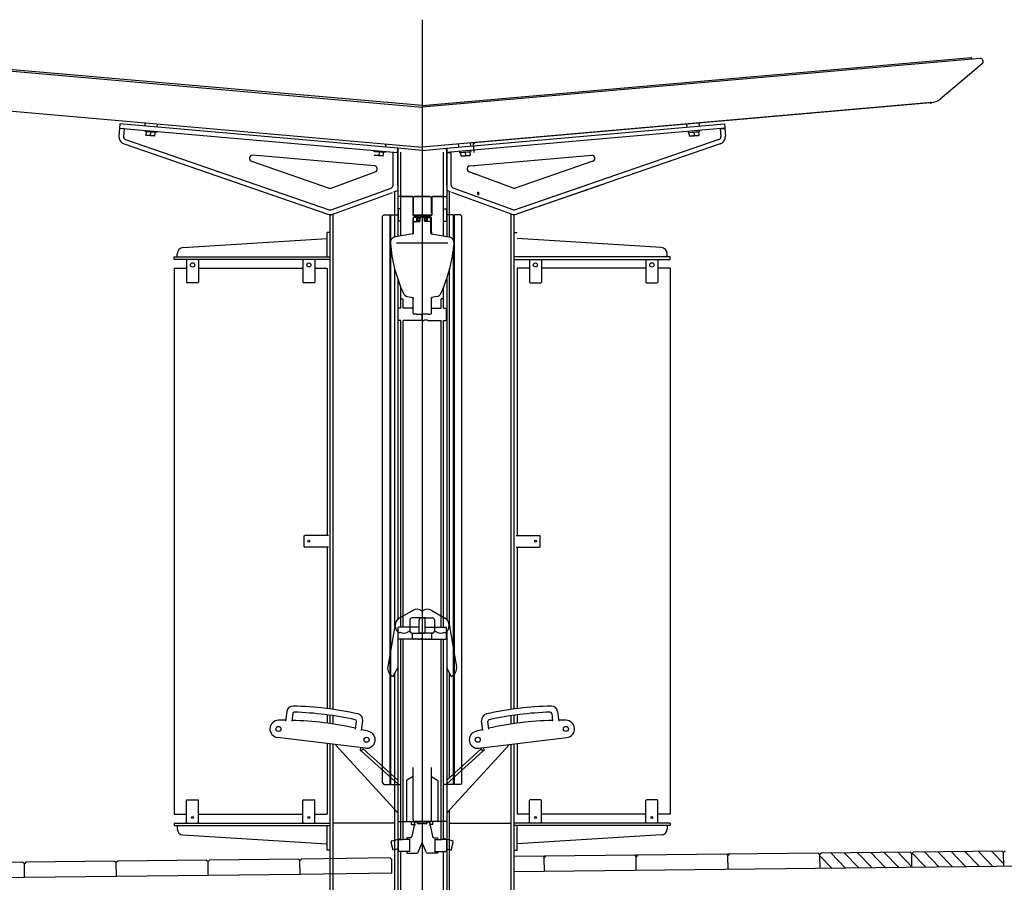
# Model space of a CAD drawing. Header units: millimetres. Extents: x 96940 to 101272, y 432237 to 434659.
# Tile 5 of 256: x 97640.14 to 97643.35, y 432601.56 to 432604.38. Entities that reach past the tile are written whole.
import ezdxf

# ---------------------------------------------------------------- set-up
doc = ezdxf.new("R2010")
doc.units = ezdxf.units.MM
doc.linetypes.add('CENTER', pattern=[35.225022, 22.015639, -4.403128, 4.403128, -4.403128])
doc.layers.add('NW_profiel', color=7, linetype='Continuous')
doc.layers.add('NW_profiel_arcering', color=254, linetype='Continuous')

msp = doc.modelspace()

# ---------------------------------------------------------------- hatches: boundary and pattern name
at = {"layer": 'NW_profiel_arcering'}
h = msp.add_hatch(dxfattribs=at)
h.set_pattern_fill('ANSI31', color=1, scale=0.01, angle=-360.86769, style=0)
h.set_pattern_definition([(134.13231, (97766.12304, 432488.890187), (0.022788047, 0.022108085), [])])
h.paths.add_polyline_path([(97643.05044, 432601.65569), (97643.05538, 432601.66074), (97643.34536, 432601.66404), (97643.35042, 432601.6591), (97643.35093, 432601.6141), (97643.05095, 432601.61069)])
h.paths.add_polyline_path([(97642.7554, 432601.65734), (97643.04538, 432601.66063), (97643.05044, 432601.65569), (97643.05095, 432601.61069), (97642.75097, 432601.60728), (97642.75046, 432601.65228)])

# ---------------------------------------------------------------- linework, layer by layer
at = {"layer": 'NW_profiel', "color": 3, "linetype": 'CENTER', "ltscale": 0.5}
msp.add_line((97641.45177, 432604.37778), (97641.45177, 432600.92474), dxfattribs=at)
at = {"layer": 'NW_profiel'}
for p, q in [((97639.63055, 432604.25165), (97641.45177, 432604.09232)), ((97641.45177, 432604.09733), (97639.65928, 432604.25416)), ((97641.45177, 432604.09733), (97643.24426, 432604.25416)), ((97643.27299, 432604.25165), (97641.45177, 432604.09232)), ((97643.24426, 432604.25416), (97643.24461, 432604.25017)), ((97643.28029, 432604.23403), (97643.14304, 432604.11886)), ((97639.78828, 432604.10736), (97641.45177, 432603.96182)), ((97643.11526, 432604.10736), (97641.45177, 432603.96182)), ((97640.46357, 432604.02262), (97640.46141, 432603.99793)), ((97640.47851, 432604.02132), (97640.47635, 432603.99662)), ((97642.42503, 432604.02132), (97642.42719, 432603.99662)), ((97642.43997, 432604.02262), (97642.44213, 432603.99793)), ((97640.48306, 432603.9863), (97641.14834, 432603.75722)), ((97642.42048, 432603.9863), (97641.7552, 432603.75722)), ((97640.47817, 432603.97211), (97641.14345, 432603.74304)), ((97641.37177, 432603.95821), (97641.37177, 432603.67033)), ((97641.45177, 432603.95121), (97641.53177, 432603.95821)), ((97641.5325, 432603.94387), (97641.53119, 432603.95881)), ((97641.53177, 432603.95821), (97641.53177, 432603.67033)), ((97641.53177, 432603.95821), (97641.53177, 432603.67033)), ((97641.57103, 432603.9623), (97641.57017, 432603.97218)), ((97641.61088, 432603.96578), (97641.61001, 432603.97566)), ((97642.42536, 432603.97211), (97641.76008, 432603.74304)), ((97641.29614, 432603.90023), (97640.89821, 432603.93504)), ((97641.35671, 432603.83769), (97641.35671, 432603.94448)), ((97641.37171, 432603.83769), (97641.37171, 432603.94317)), ((97641.38177, 432603.6721), (97641.38177, 432603.94509)), ((97641.52177, 432603.6721), (97641.52177, 432603.94509)), ((97641.52177, 432603.6721), (97641.52177, 432603.94509)), ((97641.53182, 432603.94317), (97641.54682, 432603.94448)), ((97641.53182, 432603.83769), (97641.53182, 432603.94317)), ((97641.53182, 432603.83769), (97641.53182, 432603.94317)), ((97641.54682, 432603.83769), (97641.54682, 432603.94448)), ((97641.54682, 432603.83769), (97641.54682, 432603.94448)), ((97641.57384, 432603.94749), (97641.5741, 432603.9445)), ((97641.5741, 432603.9445), (97641.61096, 432603.94772)), ((97641.57868, 432603.93235), (97641.57759, 432603.9448)), ((97641.57766, 432603.94401), (97641.60754, 432603.94662)), ((97641.57868, 432603.93235), (97641.60856, 432603.93496)), ((97641.5926, 432603.94531), (97641.5935, 432603.93499)), ((97641.6074, 432603.90023), (97642.00532, 432603.93504)), ((97641.60747, 432603.94742), (97641.60856, 432603.93496)), ((97641.6107, 432603.95071), (97641.61096, 432603.94772)), ((97640.89409, 432603.91563), (97641.14772, 432603.8283)), ((97641.6074, 432603.90023), (97641.6245, 432603.90173)), ((97642.00945, 432603.91563), (97641.75582, 432603.8283)), ((97641.15439, 432603.82835), (97641.29869, 432603.88087)), ((97641.62704, 432603.8728), (97641.60485, 432603.88087)), ((97641.74914, 432603.82835), (97641.60485, 432603.88087)), ((97641.15501, 432603.75728), (97641.35013, 432603.8283)), ((97641.74852, 432603.75728), (97641.5534, 432603.8283)), ((97641.74852, 432603.75728), (97641.5534, 432603.8283)), ((97641.98276, 432603.83558), (97641.7552, 432603.75722)), ((97642.04453, 432603.84098), (97641.76008, 432603.74304)), ((97641.15177, 432603.74014), (97641.35526, 432603.8142)), ((97641.35915, 432603.81562), (97641.37177, 432603.82021)), ((97641.36257, 432603.66902), (97641.36257, 432603.81686)), ((97641.42077, 432603.80021), (97641.37177, 432603.80021)), ((97641.38177, 432603.80021), (97641.42077, 432603.80021)), ((97641.42077, 432603.80021), (97641.42077, 432603.74021)), ((97641.42077, 432603.80021), (97641.42077, 432603.74021)), ((97641.42177, 432603.79421), (97641.42177, 432603.74621)), ((97641.42177, 432603.74621), (97641.42177, 432603.79421)), ((97641.47577, 432603.80021), (97641.42777, 432603.80021)), ((97641.42777, 432603.80021), (97641.47577, 432603.80021)), ((97641.48177, 432603.74621), (97641.48177, 432603.79421)), ((97641.48177, 432603.79421), (97641.48177, 432603.74621)), ((97641.48177, 432603.79421), (97641.48177, 432603.74621)), ((97641.48177, 432603.74621), (97641.48177, 432603.79421)), ((97641.52177, 432603.80021), (97641.48277, 432603.80021)), ((97641.48277, 432603.80021), (97641.48277, 432603.74021)), ((97641.48277, 432603.80021), (97641.53177, 432603.80021)), ((97641.48277, 432603.80021), (97641.48277, 432603.74021)), ((97641.48277, 432603.80021), (97641.53177, 432603.80021)), ((97641.48277, 432603.80021), (97641.48277, 432603.74021)), ((97641.52177, 432603.80021), (97641.48277, 432603.80021)), ((97641.48277, 432603.80021), (97641.48277, 432603.74021)), ((97641.54439, 432603.81562), (97641.53177, 432603.82021)), ((97641.54439, 432603.81562), (97641.53177, 432603.82021)), ((97641.54097, 432603.66902), (97641.54097, 432603.81686)), ((97641.54097, 432603.66902), (97641.54097, 432603.81686)), ((97641.75177, 432603.74014), (97641.54827, 432603.8142)), ((97641.75177, 432603.74014), (97641.54827, 432603.8142)), ((97641.37427, 432603.76021), (97641.37277, 432603.75871)), ((97641.38177, 432603.76021), (97641.37427, 432603.76021)), ((97641.52177, 432603.76021), (97641.52927, 432603.76021)), ((97641.52177, 432603.76021), (97641.52927, 432603.76021)), ((97641.52927, 432603.76021), (97641.53077, 432603.75871)), ((97641.52927, 432603.76021), (97641.53077, 432603.75871)), ((97641.15177, 432602.12749), (97641.15177, 432603.74014)), ((97641.16097, 432602.1262), (97641.16097, 432603.74348)), ((97641.32177, 432603.73621), (97641.32677, 432603.74121)), ((97641.32177, 432601.88621), (97641.32177, 432603.73621)), ((97641.32677, 432603.74121), (97641.34677, 432603.74121)), ((97641.34677, 432601.88121), (97641.34677, 432603.74121)), ((97641.34977, 432603.65765), (97641.34977, 432603.74121)), ((97641.34977, 432603.74121), (97641.37277, 432603.74121)), ((97641.37277, 432603.75871), (97641.37277, 432603.72171)), ((97641.42077, 432603.74021), (97641.48277, 432603.74021)), ((97641.48277, 432603.74021), (97641.42077, 432603.74021)), ((97641.42177, 432603.68421), (97641.42177, 432603.73021)), ((97641.42177, 432603.68421), (97641.42177, 432603.73021)), ((97641.42377, 432603.68202), (97641.42377, 432603.73021)), ((97641.43277, 432603.73421), (97641.42577, 432603.73421)), ((97641.42577, 432603.73421), (97641.45477, 432603.73421)), ((97641.43277, 432603.73221), (97641.42577, 432603.73221)), ((97641.43477, 432603.72171), (97641.43477, 432603.73021)), ((97641.43677, 432603.74021), (97641.43677, 432603.73421)), ((97641.43677, 432603.73421), (97641.43677, 432603.74021)), ((97641.43677, 432603.73421), (97641.44677, 432603.73421)), ((97641.43677, 432603.72171), (97641.43677, 432603.73021)), ((97641.43701, 432603.72971), (97641.43777, 432603.72226)), ((97641.43701, 432603.72971), (97641.43852, 432603.72971)), ((97641.43852, 432603.72971), (97641.43859, 432603.72897)), ((97641.44477, 432603.72121), (97641.44477, 432603.73021)), ((97641.44677, 432603.73421), (97641.44677, 432603.74021)), ((97641.47777, 432603.73421), (97641.44877, 432603.73421)), ((97641.45677, 432603.73421), (97641.45677, 432603.74021)), ((97641.46677, 432603.73421), (97641.45677, 432603.73421)), ((97641.45877, 432603.72121), (97641.45877, 432603.73021)), ((97641.46502, 432603.72971), (97641.46494, 432603.72897)), ((97641.46653, 432603.72971), (97641.46502, 432603.72971)), ((97641.46653, 432603.72971), (97641.46577, 432603.72226)), ((97641.46677, 432603.73421), (97641.46677, 432603.74021)), ((97641.46677, 432603.74021), (97641.46677, 432603.73421)), ((97641.46677, 432603.72171), (97641.46677, 432603.73021)), ((97641.46877, 432603.72171), (97641.46877, 432603.73021)), ((97641.47077, 432603.73421), (97641.47777, 432603.73421)), ((97641.47077, 432603.73421), (97641.47777, 432603.73421)), ((97641.47077, 432603.73221), (97641.47777, 432603.73221)), ((97641.47077, 432603.73221), (97641.47777, 432603.73221)), ((97641.47977, 432603.68202), (97641.47977, 432603.73021)), ((97641.47977, 432603.68202), (97641.47977, 432603.73021)), ((97641.48177, 432603.68421), (97641.48177, 432603.73021)), ((97641.48177, 432603.68421), (97641.48177, 432603.73021)), ((97641.48177, 432603.68421), (97641.48177, 432603.73021)), ((97641.48177, 432603.68421), (97641.48177, 432603.73021)), ((97641.53077, 432603.75871), (97641.53077, 432603.72171)), ((97641.53077, 432603.75871), (97641.53077, 432603.72171)), ((97641.55377, 432603.74121), (97641.53077, 432603.74121)), ((97641.55377, 432603.74121), (97641.53077, 432603.74121)), ((97641.55377, 432603.65765), (97641.55377, 432603.74121)), ((97641.55377, 432603.65765), (97641.55377, 432603.74121)), ((97641.55677, 432601.88121), (97641.55677, 432603.74121)), ((97641.57677, 432603.74121), (97641.55677, 432603.74121)), ((97641.57677, 432603.74121), (97641.55677, 432603.74121)), ((97641.58177, 432603.73621), (97641.57677, 432603.74121)), ((97641.58177, 432603.73621), (97641.57677, 432603.74121)), ((97641.58177, 432601.88621), (97641.58177, 432603.73621)), ((97641.74257, 432602.12614), (97641.74257, 432603.74348)), ((97641.75177, 432602.12739), (97641.75177, 432603.74014)), ((97641.37427, 432603.72021), (97641.37277, 432603.72171)), ((97641.38177, 432603.72021), (97641.37427, 432603.72021)), ((97641.42777, 432603.71921), (97641.44277, 432603.71921)), ((97641.43727, 432603.72171), (97641.43477, 432603.72171)), ((97641.44357, 432603.72671), (97641.44357, 432603.72492)), ((97641.45997, 432603.72671), (97641.45997, 432603.72492)), ((97641.47577, 432603.71921), (97641.46077, 432603.71921)), ((97641.46627, 432603.72171), (97641.46877, 432603.72171)), ((97641.52177, 432603.72021), (97641.52927, 432603.72021)), ((97641.52177, 432603.72021), (97641.52927, 432603.72021)), ((97641.52927, 432603.72021), (97641.53077, 432603.72171)), ((97641.52927, 432603.72021), (97641.53077, 432603.72171)), ((97641.15177, 432603.68321), (97641.14177, 432603.68321)), ((97641.14177, 432603.60321), (97641.14177, 432603.68321)), ((97641.42129, 432603.67907), (97641.3643, 432603.66902)), ((97641.42129, 432603.67907), (97641.3643, 432603.66902)), ((97641.42177, 432603.67927), (97641.42177, 432603.68375)), ((97641.42177, 432603.68375), (97641.42177, 432603.67927)), ((97641.48177, 432603.68375), (97641.48177, 432603.67927)), ((97641.48177, 432603.67927), (97641.48177, 432603.68375)), ((97641.48177, 432603.67927), (97641.48177, 432603.68375)), ((97641.48177, 432603.68375), (97641.48177, 432603.67927)), ((97641.48225, 432603.67907), (97641.53924, 432603.66902)), ((97641.48225, 432603.67907), (97641.53924, 432603.66902)), ((97641.48225, 432603.67907), (97641.53924, 432603.66902)), ((97641.48225, 432603.67907), (97641.53924, 432603.66902)), ((97641.75177, 432603.68321), (97641.76177, 432603.68321)), ((97640.67101, 432603.63394), (97641.14177, 432603.66321)), ((97641.34977, 432601.88121), (97641.34977, 432603.63397)), ((97641.36777, 432603.64932), (97641.53577, 432603.64932)), ((97641.55377, 432601.88121), (97641.55377, 432603.63397)), ((97642.23253, 432603.63394), (97641.76177, 432603.66321)), ((97640.64177, 432603.60321), (97641.15177, 432603.60321)), ((97640.64177, 432603.59521), (97640.64177, 432603.60321)), ((97640.65177, 432603.60321), (97640.65177, 432603.61395)), ((97642.26177, 432603.60321), (97641.75177, 432603.60321)), ((97642.25177, 432603.60321), (97642.25177, 432603.61395)), ((97642.26177, 432603.59521), (97642.26177, 432603.60321)), ((97641.15177, 432603.59521), (97640.64177, 432603.59521)), ((97640.68396, 432603.59421), (97640.6824, 432603.59271)), ((97640.6824, 432603.59271), (97640.6824, 432603.52071)), ((97640.68427, 432603.59421), (97640.68427, 432603.59521)), ((97640.71927, 432603.59521), (97640.71927, 432603.59421)), ((97640.71958, 432603.59421), (97640.72113, 432603.59271)), ((97640.72113, 432603.59271), (97640.72113, 432603.52071)), ((97641.06396, 432603.59421), (97641.0624, 432603.59271)), ((97641.0624, 432603.59271), (97641.0624, 432603.52071)), ((97641.06427, 432603.59421), (97641.06427, 432603.59521)), ((97641.09927, 432603.59521), (97641.09927, 432603.59421)), ((97641.09958, 432603.59421), (97641.10113, 432603.59271)), ((97641.10113, 432603.59271), (97641.10113, 432603.52071)), ((97641.75177, 432603.59521), (97642.26177, 432603.59521)), ((97641.80396, 432603.59421), (97641.8024, 432603.59271)), ((97641.8024, 432603.59271), (97641.8024, 432603.52071)), ((97641.80427, 432603.59521), (97641.80427, 432603.59421)), ((97641.83927, 432603.59421), (97641.83927, 432603.59521)), ((97641.83958, 432603.59421), (97641.84113, 432603.59271)), ((97641.84113, 432603.59271), (97641.84113, 432603.52071)), ((97642.18396, 432603.59421), (97642.1824, 432603.59271)), ((97642.1824, 432603.59271), (97642.1824, 432603.52071)), ((97642.18427, 432603.59521), (97642.18427, 432603.59421)), ((97642.21927, 432603.59421), (97642.21927, 432603.59521)), ((97642.21958, 432603.59421), (97642.22113, 432603.59271)), ((97642.22113, 432603.59271), (97642.22113, 432603.52071)), ((97640.64177, 432603.56621), (97640.6824, 432603.56621)), ((97640.64177, 432603.56621), (97640.6824, 432603.56621)), ((97640.64177, 432603.56621), (97640.64177, 432601.78421)), ((97640.72113, 432603.56621), (97641.0624, 432603.56621)), ((97641.10113, 432603.56621), (97641.14177, 432603.56621)), ((97641.14177, 432603.56621), (97641.14177, 432602.69457)), ((97641.36257, 432602.39756), (97641.36257, 432603.56544)), ((97641.54097, 432602.39756), (97641.54097, 432603.56544)), ((97641.8024, 432603.56621), (97641.76177, 432603.56621)), ((97641.76177, 432603.56621), (97641.76177, 432602.69457)), ((97642.1824, 432603.56621), (97641.84113, 432603.56621)), ((97642.26177, 432603.56621), (97642.22113, 432603.56621)), ((97642.26177, 432603.56621), (97642.22113, 432603.56621)), ((97642.26177, 432603.56621), (97642.26177, 432601.78421)), ((97640.68396, 432603.51921), (97640.6824, 432603.52071)), ((97640.71958, 432603.51921), (97640.68396, 432603.51921)), ((97640.71958, 432603.51921), (97640.72113, 432603.52071)), ((97641.06396, 432603.51921), (97641.0624, 432603.52071)), ((97641.09958, 432603.51921), (97641.06396, 432603.51921)), ((97641.09958, 432603.51921), (97641.10113, 432603.52071)), ((97641.37177, 432603.53245), (97641.37177, 432602.41991)), ((97641.38177, 432603.43621), (97641.38177, 432603.5062)), ((97641.52177, 432603.43621), (97641.52177, 432603.5062)), ((97641.53177, 432603.53245), (97641.53177, 432602.41991)), ((97641.80396, 432603.51921), (97641.8024, 432603.52071)), ((97641.80396, 432603.51921), (97641.83958, 432603.51921)), ((97641.83958, 432603.51921), (97641.84113, 432603.52071)), ((97642.18396, 432603.51921), (97642.1824, 432603.52071)), ((97642.18396, 432603.51921), (97642.21958, 432603.51921)), ((97642.21958, 432603.51921), (97642.22113, 432603.52071)), ((97641.4043, 432603.47435), (97641.42129, 432603.47135)), ((97641.4043, 432603.47435), (97641.42129, 432603.47135)), ((97641.42177, 432603.46667), (97641.42177, 432603.47115)), ((97641.42177, 432603.47115), (97641.42177, 432603.46667)), ((97641.48177, 432603.47115), (97641.48177, 432603.46667)), ((97641.48177, 432603.46667), (97641.48177, 432603.47115)), ((97641.49924, 432603.47435), (97641.48225, 432603.47135)), ((97641.49924, 432603.47435), (97641.48225, 432603.47135)), ((97641.38177, 432603.46621), (97641.38977, 432603.46621)), ((97641.38977, 432603.43621), (97641.38977, 432603.46621)), ((97641.42177, 432603.42021), (97641.42177, 432603.46621)), ((97641.42177, 432603.43621), (97641.42177, 432603.46621)), ((97641.48177, 432603.43621), (97641.48177, 432603.46621)), ((97641.48177, 432603.42021), (97641.48177, 432603.46621)), ((97641.51377, 432603.43621), (97641.51377, 432603.46621)), ((97641.52177, 432603.46621), (97641.51377, 432603.46621)), ((97641.37427, 432603.43621), (97641.37277, 432603.43471)), ((97641.37277, 432603.39771), (97641.37277, 432603.43471)), ((97641.38177, 432603.43621), (97641.37427, 432603.43621)), ((97641.42177, 432603.43621), (97641.38977, 432603.43621)), ((97641.43277, 432603.41621), (97641.42577, 432603.41621)), ((97641.43277, 432603.41621), (97641.45177, 432603.41621)), ((97641.45177, 432603.39821), (97641.45177, 432603.41621)), ((97641.47077, 432603.41621), (97641.45177, 432603.41621)), ((97641.45177, 432603.39821), (97641.45177, 432603.41621)), ((97641.47077, 432603.41621), (97641.47777, 432603.41621)), ((97641.48177, 432603.43621), (97641.51377, 432603.43621)), ((97641.52177, 432603.43621), (97641.52927, 432603.43621)), ((97641.52927, 432603.43621), (97641.53077, 432603.43471)), ((97641.53077, 432603.39771), (97641.53077, 432603.43471)), ((97641.37427, 432603.39621), (97641.37277, 432603.39771)), ((97641.38177, 432603.39621), (97641.37427, 432603.39621)), ((97641.38177, 432602.39521), (97641.38177, 432603.39621)), ((97641.38977, 432602.39521), (97641.38977, 432603.39621)), ((97641.43302, 432603.39621), (97641.38977, 432603.39621)), ((97641.44977, 432603.39621), (97641.44652, 432603.39621)), ((97641.45177, 432603.39821), (97641.44977, 432603.39621)), ((97641.45177, 432603.39821), (97641.45377, 432603.39621)), ((97641.45377, 432603.39621), (97641.45702, 432603.39621)), ((97641.47052, 432603.39621), (97641.51377, 432603.39621)), ((97641.51377, 432602.39521), (97641.51377, 432603.39621)), ((97641.52177, 432602.39521), (97641.52177, 432603.39621)), ((97641.52177, 432603.39621), (97641.52927, 432603.39621)), ((97641.52927, 432603.39621), (97641.53077, 432603.39771)), ((97641.06677, 432602.69302), (97641.06827, 432602.69457)), ((97641.06677, 432602.6574), (97641.06677, 432602.69302)), ((97641.14527, 432602.69457), (97641.06827, 432602.69457)), ((97641.75827, 432602.69457), (97641.83527, 432602.69457)), ((97641.83677, 432602.69302), (97641.83527, 432602.69457)), ((97641.83677, 432602.6574), (97641.83677, 432602.69302)), ((97641.06677, 432602.6574), (97641.06827, 432602.65584)), ((97641.14527, 432602.65584), (97641.06827, 432602.65584)), ((97641.14177, 432602.65584), (97641.14177, 432602.12862)), ((97641.75827, 432602.65584), (97641.83527, 432602.65584)), ((97641.76177, 432602.65584), (97641.76177, 432602.12862)), ((97641.83677, 432602.6574), (97641.83527, 432602.65584)), ((97641.42077, 432602.44946), (97641.37747, 432602.42446)), ((97641.48277, 432602.44946), (97641.52607, 432602.42446)), ((97641.41177, 432602.41921), (97641.41177, 432602.38121)), ((97641.45577, 432602.42521), (97641.41777, 432602.42521)), ((97641.44077, 432602.42521), (97641.44777, 432602.42521)), ((97641.44177, 432602.37821), (97641.44177, 432602.41921)), ((97641.44777, 432602.42521), (97641.48577, 432602.42521)), ((97641.46277, 432602.42521), (97641.45577, 432602.42521)), ((97641.46177, 432602.37821), (97641.46177, 432602.41921)), ((97641.49177, 432602.41921), (97641.49177, 432602.38121)), ((97641.36389, 432602.40507), (97641.33923, 432602.26523)), ((97641.37177, 432602.38051), (97641.37177, 432601.48521)), ((97641.37427, 432602.39521), (97641.37277, 432602.39371)), ((97641.37277, 432602.35671), (97641.37277, 432602.39371)), ((97641.39092, 432602.39521), (97641.37427, 432602.39521)), ((97641.37897, 432602.37856), (97641.37747, 432602.37596)), ((97641.44177, 432602.39521), (97641.38877, 432602.39521)), ((97641.40397, 432602.37856), (97641.41177, 432602.38306)), ((97641.46177, 432602.39521), (97641.51477, 432602.39521)), ((97641.49957, 432602.37856), (97641.49177, 432602.38306)), ((97641.51262, 432602.39521), (97641.52927, 432602.39521)), ((97641.52457, 432602.37856), (97641.52607, 432602.37596)), ((97641.52927, 432602.39521), (97641.53077, 432602.39371)), ((97641.53077, 432602.35671), (97641.53077, 432602.39371)), ((97641.53177, 432602.38051), (97641.53177, 432601.48521)), ((97641.53964, 432602.40507), (97641.5643, 432602.26523)), ((97641.37427, 432602.35521), (97641.37277, 432602.35671)), ((97641.39396, 432602.35521), (97641.37427, 432602.35521)), ((97641.38177, 432601.70221), (97641.38177, 432602.35521)), ((97641.44702, 432602.35521), (97641.38877, 432602.35521)), ((97641.38977, 432601.70221), (97641.38977, 432602.35521)), ((97641.41777, 432602.37521), (97641.45877, 432602.37521)), ((97641.41977, 432602.35721), (97641.41977, 432602.37521)), ((97641.41977, 432602.35721), (97641.42177, 432602.35521)), ((97641.42177, 432602.35521), (97641.42302, 432602.35521)), ((97641.43652, 432602.35521), (97641.44302, 432602.35521)), ((97641.48577, 432602.37521), (97641.44477, 432602.37521)), ((97641.45652, 432602.35521), (97641.51477, 432602.35521)), ((97641.46702, 432602.35521), (97641.46052, 432602.35521)), ((97641.48177, 432602.35521), (97641.48052, 432602.35521)), ((97641.48377, 432602.35721), (97641.48177, 432602.35521)), ((97641.48377, 432602.35721), (97641.48377, 432602.37521)), ((97641.50958, 432602.35521), (97641.52927, 432602.35521)), ((97641.51377, 432601.70221), (97641.51377, 432602.35521)), ((97641.52177, 432601.70221), (97641.52177, 432602.35521)), ((97641.52927, 432602.35521), (97641.53077, 432602.35671)), ((97641.35826, 432602.23687), (97641.37177, 432602.26194)), ((97641.54528, 432602.23687), (97641.53177, 432602.26194)), ((97641.35723, 432602.23406), (97641.35826, 432602.23687)), ((97641.36257, 432601.79829), (97641.36257, 432602.24487)), ((97641.54097, 432601.90421), (97641.54097, 432602.24487)), ((97641.5463, 432602.23406), (97641.54528, 432602.23687)), ((97641.00957, 432602.11989), (97641.00564, 432602.08786)), ((97641.02887, 432602.11293), (97641.02575, 432602.08754)), ((97641.14177, 432602.10901), (97641.14177, 432602.08141)), ((97641.14177, 432602.10901), (97641.14177, 432602.08141)), ((97641.15177, 432602.08019), (97641.15177, 432602.10755)), ((97641.16097, 432602.07906), (97641.16097, 432602.10621)), ((97641.25378, 432602.05739), (97641.25771, 432602.08943)), ((97641.64976, 432602.05739), (97641.64583, 432602.08943)), ((97641.74257, 432602.07906), (97641.74257, 432602.10621)), ((97641.75177, 432602.08019), (97641.75177, 432602.10755)), ((97641.76177, 432602.10901), (97641.76177, 432602.08141)), ((97641.76177, 432602.10901), (97641.76177, 432602.08141)), ((97641.87467, 432602.11293), (97641.87779, 432602.08754)), ((97641.89396, 432602.11989), (97641.8979, 432602.08786)), ((97641.23419, 432602.06195), (97641.2373, 432602.08734)), ((97641.66935, 432602.06195), (97641.66623, 432602.08734)), ((97641.26683, 432601.99962), (97640.97899, 432602.03496)), ((97641.6367, 432601.99962), (97641.92454, 432602.03496)), ((97641.14177, 432602.01497), (97641.14177, 432601.78421)), ((97641.15177, 432602.00894), (97641.15177, 432602.01375)), ((97641.15177, 432601.48021), (97641.15177, 432602.01375)), ((97641.16097, 432601.48021), (97641.16097, 432602.01262)), ((97641.16709, 432602.01186), (97641.37177, 432601.78824)), ((97641.24983, 432601.99242), (97641.25095, 432602.00157)), ((97641.24983, 432601.99242), (97641.2528, 432601.98974)), ((97641.2528, 432601.98974), (97641.2595, 432601.99717)), ((97641.37177, 432601.89591), (97641.2595, 432601.99717)), ((97641.73645, 432602.01186), (97641.53177, 432601.78824)), ((97641.53177, 432601.89591), (97641.64404, 432601.99717)), ((97641.65074, 432601.98974), (97641.64404, 432601.99717)), ((97641.65371, 432601.99242), (97641.65074, 432601.98974)), ((97641.65371, 432601.99242), (97641.65259, 432602.00157)), ((97641.74257, 432601.48021), (97641.74257, 432602.01262)), ((97641.75177, 432601.48021), (97641.75177, 432602.01375)), ((97641.76177, 432602.01497), (97641.76177, 432601.78421)), ((97641.42177, 432601.88471), (97641.42177, 432601.93651)), ((97641.48177, 432601.88471), (97641.48177, 432601.93651)), ((97641.42177, 432601.90707), (97641.40177, 432601.89552)), ((97641.48177, 432601.90707), (97641.50177, 432601.89552)), ((97641.32177, 432601.88621), (97641.32677, 432601.88121)), ((97641.32677, 432601.88121), (97641.34677, 432601.88121)), ((97641.34977, 432601.88121), (97641.38177, 432601.88121)), ((97641.40027, 432601.89292), (97641.40027, 432601.76321)), ((97641.42177, 432601.76621), (97641.42177, 432601.88958)), ((97641.48177, 432601.76621), (97641.48177, 432601.88958)), ((97641.50327, 432601.89292), (97641.50327, 432601.76321)), ((97641.55377, 432601.88121), (97641.52177, 432601.88121)), ((97641.57677, 432601.88121), (97641.55677, 432601.88121)), ((97641.58177, 432601.88621), (97641.57677, 432601.88121)), ((97640.68396, 432601.83121), (97640.6824, 432601.82971)), ((97640.68396, 432601.83121), (97640.71958, 432601.83121)), ((97640.71958, 432601.83121), (97640.72113, 432601.82971)), ((97641.06396, 432601.83121), (97641.0624, 432601.82971)), ((97641.06396, 432601.83121), (97641.09958, 432601.83121)), ((97641.09958, 432601.83121), (97641.10113, 432601.82971)), ((97641.80396, 432601.83121), (97641.8024, 432601.82971)), ((97641.83958, 432601.83121), (97641.80396, 432601.83121)), ((97641.83958, 432601.83121), (97641.84113, 432601.82971)), ((97642.18396, 432601.83121), (97642.1824, 432601.82971)), ((97642.21958, 432601.83121), (97642.18396, 432601.83121)), ((97642.21958, 432601.83121), (97642.22113, 432601.82971)), ((97640.6824, 432601.75771), (97640.6824, 432601.82971)), ((97640.72113, 432601.75771), (97640.72113, 432601.82971)), ((97641.0624, 432601.75771), (97641.0624, 432601.82971)), ((97641.10113, 432601.75771), (97641.10113, 432601.82971)), ((97641.8024, 432601.75771), (97641.8024, 432601.82971)), ((97641.84113, 432601.75771), (97641.84113, 432601.82971)), ((97642.1824, 432601.75771), (97642.1824, 432601.82971)), ((97642.22113, 432601.75771), (97642.22113, 432601.82971)), ((97640.64177, 432601.78421), (97640.6824, 432601.78421)), ((97640.64177, 432601.78421), (97640.6824, 432601.78421)), ((97640.72113, 432601.78421), (97641.0624, 432601.78421)), ((97641.10113, 432601.78421), (97641.14177, 432601.78421)), ((97641.36257, 432601.48021), (97641.36257, 432601.79829)), ((97641.54097, 432601.48021), (97641.54097, 432601.79829)), ((97641.8024, 432601.78421), (97641.76177, 432601.78421)), ((97642.1824, 432601.78421), (97641.84113, 432601.78421)), ((97642.26177, 432601.78421), (97642.22113, 432601.78421)), ((97642.26177, 432601.78421), (97642.22113, 432601.78421)), ((97640.64177, 432601.75521), (97640.64177, 432601.74721)), ((97640.64177, 432601.75521), (97641.15177, 432601.75521)), ((97640.64177, 432601.74721), (97641.15177, 432601.74721)), ((97640.65177, 432601.74721), (97640.65177, 432601.73646)), ((97640.68396, 432601.75621), (97640.6824, 432601.75771)), ((97640.68427, 432601.75621), (97640.68427, 432601.75521)), ((97640.71927, 432601.75521), (97640.71927, 432601.75621)), ((97640.71958, 432601.75621), (97640.72113, 432601.75771)), ((97641.06396, 432601.75621), (97641.0624, 432601.75771)), ((97641.06427, 432601.75621), (97641.06427, 432601.75521)), ((97641.09927, 432601.75521), (97641.09927, 432601.75621)), ((97641.09958, 432601.75621), (97641.10113, 432601.75771)), ((97641.14177, 432601.66721), (97641.14177, 432601.74721)), ((97641.16097, 432601.73621), (97641.16127, 432601.73621)), ((97641.36227, 432601.75521), (97641.16127, 432601.75521)), ((97641.37177, 432601.76021), (97641.42677, 432601.76021)), ((97641.38977, 432601.76021), (97641.42677, 432601.76021)), ((97641.41677, 432601.75021), (97641.41677, 432601.76021)), ((97641.41677, 432601.75021), (97641.42838, 432601.75021)), ((97641.42677, 432601.75421), (97641.41761, 432601.71117)), ((97641.42677, 432601.75421), (97641.42677, 432601.76021)), ((97641.42677, 432601.76021), (97641.42677, 432601.75421)), ((97641.42677, 432601.75971), (97641.43677, 432601.75971)), ((97641.43677, 432601.75971), (97641.42677, 432601.75971)), ((97641.42777, 432601.76021), (97641.47577, 432601.76021)), ((97641.47577, 432601.76021), (97641.42777, 432601.76021)), ((97641.42877, 432601.74923), (97641.42877, 432601.74861)), ((97641.42902, 432601.74861), (97641.42877, 432601.74861)), ((97641.43677, 432601.75971), (97641.43677, 432601.75421)), ((97641.43677, 432601.75421), (97641.43677, 432601.75971)), ((97641.43677, 432601.75421), (97641.46677, 432601.75421)), ((97641.46677, 432601.75421), (97641.43677, 432601.75421)), ((97641.46677, 432601.75421), (97641.46677, 432601.75971)), ((97641.46677, 432601.75971), (97641.47677, 432601.75971)), ((97641.46677, 432601.75971), (97641.46677, 432601.75421)), ((97641.47677, 432601.75971), (97641.46677, 432601.75971)), ((97641.47452, 432601.74861), (97641.47477, 432601.74861)), ((97641.47477, 432601.74923), (97641.47477, 432601.74861)), ((97641.48677, 432601.75021), (97641.47516, 432601.75021)), ((97641.47677, 432601.76021), (97641.47677, 432601.75421)), ((97641.51377, 432601.76021), (97641.47677, 432601.76021)), ((97641.47677, 432601.75421), (97641.47677, 432601.76021)), ((97641.53177, 432601.76021), (97641.47677, 432601.76021)), ((97641.47677, 432601.75421), (97641.48593, 432601.71117)), ((97641.48677, 432601.75021), (97641.48677, 432601.76021)), ((97641.54127, 432601.75521), (97641.74227, 432601.75521)), ((97641.74257, 432601.73621), (97641.74227, 432601.73621)), ((97641.74257, 432601.73621), (97641.74227, 432601.73621)), ((97642.26177, 432601.75521), (97641.75177, 432601.75521)), ((97642.26177, 432601.74721), (97641.75177, 432601.74721)), ((97641.76177, 432601.66721), (97641.76177, 432601.74721)), ((97641.80396, 432601.75621), (97641.8024, 432601.75771)), ((97641.80427, 432601.75521), (97641.80427, 432601.75621)), ((97641.83927, 432601.75621), (97641.83927, 432601.75521)), ((97641.83958, 432601.75621), (97641.84113, 432601.75771)), ((97642.18396, 432601.75621), (97642.1824, 432601.75771)), ((97642.18427, 432601.75521), (97642.18427, 432601.75621)), ((97642.21927, 432601.75621), (97642.21927, 432601.75521)), ((97642.21958, 432601.75621), (97642.22113, 432601.75771)), ((97642.25177, 432601.74721), (97642.25177, 432601.73646)), ((97642.26177, 432601.75521), (97642.26177, 432601.74721)), ((97640.67101, 432601.71648), (97641.14177, 432601.68721)), ((97641.16097, 432601.72821), (97641.16127, 432601.72821)), ((97641.35383, 432601.69769), (97641.38177, 432601.70517)), ((97641.37277, 432601.70071), (97641.37427, 432601.70221)), ((97641.37427, 432601.70221), (97641.38877, 432601.70221)), ((97641.41077, 432601.70221), (97641.38877, 432601.70221)), ((97641.40177, 432601.70721), (97641.40177, 432601.70246)), ((97641.41272, 432601.70721), (97641.40177, 432601.70721)), ((97641.41077, 432601.70246), (97641.41077, 432601.66196)), ((97641.49082, 432601.70721), (97641.50177, 432601.70721)), ((97641.49277, 432601.70246), (97641.49277, 432601.66196)), ((97641.49277, 432601.70221), (97641.51477, 432601.70221)), ((97641.50177, 432601.70721), (97641.50177, 432601.70246)), ((97641.52927, 432601.70221), (97641.51477, 432601.70221)), ((97641.5497, 432601.69769), (97641.52177, 432601.70517)), ((97641.53077, 432601.70071), (97641.52927, 432601.70221)), ((97641.74257, 432601.72821), (97641.74227, 432601.72821)), ((97641.74257, 432601.72821), (97641.74227, 432601.72821)), ((97642.23253, 432601.71648), (97641.76177, 432601.68721)), ((97641.35677, 432601.66741), (97641.3503, 432601.69156)), ((97641.37277, 432601.6717), (97641.35677, 432601.66741)), ((97641.37277, 432601.70071), (97641.37277, 432601.66371)), ((97641.43903, 432601.66034), (97641.45177, 432601.69203)), ((97641.46451, 432601.66034), (97641.45177, 432601.69203)), ((97641.53077, 432601.70071), (97641.53077, 432601.66371)), ((97641.53077, 432601.6717), (97641.54677, 432601.66741)), ((97641.54677, 432601.66741), (97641.55324, 432601.69156)), ((97641.15177, 432601.66721), (97641.14177, 432601.66721)), ((97641.37277, 432601.66371), (97641.37427, 432601.66221)), ((97641.41077, 432601.66221), (97641.37427, 432601.66221)), ((97641.38177, 432601.48521), (97641.38177, 432601.66221)), ((97641.40177, 432601.66196), (97641.40177, 432601.65721)), ((97641.40177, 432601.65721), (97641.43439, 432601.65721)), ((97641.50177, 432601.65721), (97641.46915, 432601.65721)), ((97641.49277, 432601.66221), (97641.52927, 432601.66221)), ((97641.50177, 432601.66196), (97641.50177, 432601.65721)), ((97641.52177, 432601.48521), (97641.52177, 432601.66221)), ((97641.53077, 432601.66371), (97641.52927, 432601.66221)), ((97641.75177, 432601.66721), (97641.76177, 432601.66721))]:
    msp.add_line(p, q, dxfattribs=at)
at = {"layer": 'NW_profiel', "color": 7}
for p, q in [((97641.61795, 432603.97671), (97643.11224, 432604.10744)), ((97641.62097, 432603.97658), (97643.11227, 432604.10705)), ((97643.10526, 432604.10683), (97643.1053, 432604.10644)), ((97643.11227, 432604.10709), (97643.10928, 432604.10683)), ((97643.10928, 432604.10679), (97643.10928, 432604.10683)), ((97643.11526, 432604.10736), (97643.11227, 432604.10709)), ((97643.11227, 432604.10709), (97643.11261, 432604.10317)), ((97643.11227, 432604.10709), (97643.11261, 432604.10317)), ((97641.62096, 432603.97662), (97641.61798, 432603.97636)), ((97641.61798, 432603.97636), (97641.61832, 432603.97243)), ((97641.61798, 432603.97636), (97641.61832, 432603.97243)), ((97641.61832, 432603.97243), (97641.62081, 432603.94401)), ((97641.62096, 432603.97662), (97641.62131, 432603.97269)), ((97641.62492, 432603.97732), (97641.62495, 432603.97693)), ((97641.63212, 432603.81469), (97641.63218, 432603.81403)), ((97641.63218, 432603.81403), (97641.63297, 432603.80497)), ((97641.63502, 432603.81595), (97641.63511, 432603.81495)), ((97641.63517, 432603.8143), (97641.63596, 432603.80524))]:
    msp.add_line(p, q, dxfattribs=at)
at = {"layer": 'NW_profiel', "color": 7, "linetype": 'Continuous'}
for p, q in [((97640.46481, 432604.03821), (97640.46351, 432604.02327)), ((97640.46351, 432604.02327), (97641.37104, 432603.94387)), ((97640.47851, 432604.02132), (97640.46357, 432604.02262)), ((97641.37235, 432603.95881), (97640.46481, 432604.03821)), ((97640.54651, 432604.03106), (97640.54737, 432604.04094)), ((97640.58636, 432604.02758), (97640.58722, 432604.03746)), ((97641.53119, 432603.95881), (97642.43872, 432604.03821)), ((97642.44003, 432604.02327), (97641.5325, 432603.94387)), ((97642.31718, 432604.02758), (97642.31632, 432604.03746)), ((97642.35703, 432604.03106), (97642.35616, 432604.04094)), ((97642.42503, 432604.02132), (97642.43997, 432604.02262)), ((97642.43872, 432604.03821), (97642.44003, 432604.02327)), ((97640.54669, 432604.01599), (97640.54643, 432604.013)), ((97640.58329, 432604.00978), (97640.54643, 432604.013)), ((97640.54991, 432604.0127), (97640.54882, 432604.00024)), ((97640.57871, 432603.99763), (97640.54882, 432604.00024)), ((97640.57973, 432604.00928), (97640.54984, 432604.0119)), ((97640.56479, 432604.01059), (97640.56388, 432604.00027)), ((97640.57871, 432603.99763), (97640.5798, 432604.01008)), ((97640.58355, 432604.01277), (97640.58329, 432604.00978)), ((97642.31999, 432604.01277), (97642.32025, 432604.00978)), ((97642.32025, 432604.00978), (97642.35711, 432604.013)), ((97642.32483, 432603.99763), (97642.32374, 432604.01008)), ((97642.32381, 432604.00928), (97642.35369, 432604.0119)), ((97642.32483, 432603.99763), (97642.35471, 432604.00024)), ((97642.33875, 432604.01059), (97642.33965, 432604.00027)), ((97642.35362, 432604.0127), (97642.35471, 432604.00024)), ((97642.35685, 432604.01599), (97642.35711, 432604.013)), ((97641.33251, 432603.9623), (97641.33337, 432603.97218)), ((97641.37104, 432603.94387), (97641.37235, 432603.95881)), ((97641.45177, 432603.95121), (97641.37177, 432603.95821)), ((97641.5325, 432603.94387), (97641.53119, 432603.95881)), ((97641.57103, 432603.9623), (97641.57017, 432603.97218)), ((97641.32944, 432603.9445), (97641.29258, 432603.94772)), ((97641.32486, 432603.93235), (97641.29497, 432603.93496)), ((97641.32588, 432603.94401), (97641.29599, 432603.94662)), ((97641.31094, 432603.94531), (97641.31003, 432603.93499)), ((97641.32486, 432603.93235), (97641.32595, 432603.9448)), ((97641.3297, 432603.94749), (97641.32944, 432603.9445)), ((97641.37171, 432603.94317), (97641.35671, 432603.94448)), ((97641.53182, 432603.94317), (97641.54682, 432603.94448)), ((97641.57384, 432603.94749), (97641.5741, 432603.9445)), ((97641.5741, 432603.9445), (97641.61096, 432603.94772)), ((97641.57868, 432603.93235), (97641.57759, 432603.9448)), ((97641.57766, 432603.94401), (97641.60754, 432603.94662)), ((97641.57868, 432603.93235), (97641.60856, 432603.93496)), ((97641.5926, 432603.94531), (97641.5935, 432603.93499))]:
    msp.add_line(p, q, dxfattribs=at)
at = {"layer": 'NW_profiel', "color": 2}
for p, q in [((97641.43706, 432603.72918), (97641.43759, 432603.72971)), ((97641.46647, 432603.72918), (97641.46595, 432603.72971)), ((97641.39077, 432603.43617), (97641.39031, 432603.43621)), ((97641.51277, 432603.43617), (97641.51323, 432603.43621)), ((97641.38878, 432602.39521), (97641.38877, 432602.39516)), ((97641.39092, 432602.39521), (97641.39077, 432602.39511)), ((97641.51262, 432602.39521), (97641.51277, 432602.39511)), ((97641.51476, 432602.39521), (97641.51477, 432602.39516)), ((97641.37751, 432602.37604), (97641.37729, 432602.3761)), ((97641.52602, 432602.37604), (97641.52625, 432602.3761)), ((97641.43702, 432601.76017), (97641.43705, 432601.76021)), ((97641.46652, 432601.76017), (97641.46648, 432601.76021)), ((97641.37433, 432601.70221), (97641.37412, 432601.70206)), ((97641.5292, 432601.70221), (97641.52942, 432601.70206))]:
    msp.add_line(p, q, dxfattribs=at)
at = {"layer": 'NW_profiel', "color": 9}
for p, q in [((97641.37177, 432601.88337), (97641.25326, 432601.99025)), ((97641.53177, 432601.88337), (97641.65028, 432601.99025)), ((97641.04741, 432601.63793), (97640.75742, 432601.63463)), ((97641.04741, 432601.63793), (97641.05246, 432601.63298)), ((97641.05741, 432601.63804), (97641.05246, 432601.63298)), ((97641.34739, 432601.64134), (97641.05741, 432601.63804)), ((97641.34739, 432601.64134), (97641.35244, 432601.63639)), ((97642.7454, 432601.65722), (97641.75198, 432601.64593)), ((97641.84546, 432601.647), (97641.85052, 432601.64205)), ((97641.85546, 432601.64711), (97641.85052, 432601.64205)), ((97641.85103, 432601.59706), (97641.85052, 432601.64205)), ((97642.14544, 432601.6504), (97642.1505, 432601.64546)), ((97642.15544, 432601.65052), (97642.1505, 432601.64546)), ((97642.15101, 432601.60047), (97642.1505, 432601.64546)), ((97642.44542, 432601.65381), (97642.45048, 432601.64887)), ((97642.45542, 432601.65393), (97642.45048, 432601.64887)), ((97642.45099, 432601.60387), (97642.45048, 432601.64887)), ((97642.7454, 432601.65722), (97642.75046, 432601.65228)), ((97642.7554, 432601.65734), (97642.75046, 432601.65228)), ((97642.75097, 432601.60728), (97642.75046, 432601.65228)), ((97643.04538, 432601.66063), (97642.7554, 432601.65734)), ((97643.04538, 432601.66063), (97643.05044, 432601.65569)), ((97643.05538, 432601.66074), (97643.05044, 432601.65569)), ((97643.05095, 432601.61069), (97643.05044, 432601.65569)), ((97643.34536, 432601.66404), (97643.05538, 432601.66074)), ((97643.34536, 432601.66404), (97643.35042, 432601.6591)), ((97643.35536, 432601.66415), (97643.35042, 432601.6591)), ((97643.35093, 432601.6141), (97643.35042, 432601.6591)), ((97640.14746, 432601.6277), (97639.85748, 432601.6244)), ((97640.14746, 432601.6277), (97640.15252, 432601.62276)), ((97640.15746, 432601.62781), (97640.15252, 432601.62276)), ((97640.15303, 432601.57776), (97640.15252, 432601.62276)), ((97640.15303, 432601.57776), (97640.15252, 432601.62276)), ((97640.44744, 432601.63111), (97640.15746, 432601.62781)), ((97640.44744, 432601.63111), (97640.4525, 432601.62617)), ((97640.45744, 432601.63122), (97640.4525, 432601.62617)), ((97640.45301, 432601.58117), (97640.4525, 432601.62617)), ((97640.45301, 432601.58117), (97640.4525, 432601.62617)), ((97640.74743, 432601.63452), (97640.45744, 432601.63122)), ((97640.74743, 432601.63452), (97640.75248, 432601.62958)), ((97640.75742, 432601.63463), (97640.75248, 432601.62958)), ((97640.75299, 432601.58458), (97640.75248, 432601.62958)), ((97640.75299, 432601.58458), (97640.75248, 432601.62958)), ((97641.05297, 432601.58799), (97641.05246, 432601.63298)), ((97641.05297, 432601.58799), (97641.05246, 432601.63298)), ((97641.35295, 432601.5914), (97641.35244, 432601.63639)), ((97643.65091, 432601.61751), (97641.75122, 432601.59592)), ((97640.15303, 432601.57776), (97639.85305, 432601.57435)), ((97640.45301, 432601.58117), (97640.15303, 432601.57776)), ((97640.75299, 432601.58458), (97640.45301, 432601.58117)), ((97641.05297, 432601.58799), (97640.75299, 432601.58458)), ((97641.35295, 432601.5914), (97641.05297, 432601.58799))]:
    msp.add_line(p, q, dxfattribs=at)
at = {"layer": 'NW_profiel', "color": 7, "linetype": 'Continuous'}
for points in [[(97640.55629, 432603.99959, -0.0049504), (97640.55534, 432603.9997, -0.0268743), (97640.55346, 432604.00005, -0.0387099), (97640.54982, 432604.00121, -0.0029352), (97640.54894, 432604.00158)], [(97640.56388, 432604.00027, -0.002935), (97640.56295, 432604.00007, -0.0438711), (97640.55868, 432603.99953, -0.020954), (97640.55725, 432603.99953, -0.0049517), (97640.55629, 432603.99959)], [(97640.57124, 432603.99828, -0.0049504), (97640.57029, 432603.99839, -0.0268743), (97640.56841, 432603.99874, -0.0387099), (97640.56477, 432603.99991, -0.0029352), (97640.56388, 432604.00027)], [(97640.57883, 432603.99896, -0.002935), (97640.57789, 432603.99876, -0.0438711), (97640.57363, 432603.99822, -0.020954), (97640.57219, 432603.99823, -0.0049517), (97640.57124, 432603.99828)], [(97642.32471, 432603.99896, 0.002935), (97642.32565, 432603.99876, 0.0438711), (97642.32991, 432603.99822, 0.020954), (97642.33134, 432603.99823, 0.0049517), (97642.3323, 432603.99828)], [(97642.3323, 432603.99828, 0.0049504), (97642.33325, 432603.99839, 0.0268743), (97642.33513, 432603.99874, 0.0387099), (97642.33877, 432603.99991, 0.0029352), (97642.33965, 432604.00027)], [(97642.33965, 432604.00027, 0.002935), (97642.34059, 432604.00007, 0.0438711), (97642.34485, 432603.99953, 0.020954), (97642.34629, 432603.99953, 0.0049517), (97642.34724, 432603.99959)], [(97642.34724, 432603.99959, 0.0049504), (97642.34819, 432603.9997, 0.0268743), (97642.35007, 432604.00005, 0.0387099), (97642.35371, 432604.00121, 0.0029352), (97642.3546, 432604.00158)], [(97641.30244, 432603.93431, -0.0049504), (97641.30149, 432603.93442, -0.0268743), (97641.29961, 432603.93477, -0.0387099), (97641.29597, 432603.93593, -0.0029352), (97641.29509, 432603.9363)], [(97641.31003, 432603.93499, -0.002935), (97641.3091, 432603.93479, -0.0438711), (97641.30483, 432603.93425, -0.020954), (97641.3034, 432603.93425, -0.0049517), (97641.30244, 432603.93431)], [(97641.31739, 432603.933, -0.0049504), (97641.31644, 432603.93311, -0.0268743), (97641.31456, 432603.93346, -0.0387099), (97641.31092, 432603.93463, -0.0029352), (97641.31003, 432603.93499)], [(97641.32498, 432603.93368, -0.002935), (97641.32404, 432603.93348, -0.0438711), (97641.31978, 432603.93294, -0.020954), (97641.31834, 432603.93295, -0.0049517), (97641.31739, 432603.933)], [(97641.57856, 432603.93368, 0.002935), (97641.5795, 432603.93348, 0.0438711), (97641.58376, 432603.93294, 0.020954), (97641.58519, 432603.93295, 0.0049517), (97641.58615, 432603.933)], [(97641.58615, 432603.933, 0.0049504), (97641.5871, 432603.93311, 0.0268743), (97641.58898, 432603.93346, 0.0387099), (97641.59262, 432603.93463, 0.0029352), (97641.5935, 432603.93499)], [(97641.5935, 432603.93499, 0.002935), (97641.59444, 432603.93479, 0.0438711), (97641.5987, 432603.93425, 0.020954), (97641.60014, 432603.93425, 0.0049517), (97641.60109, 432603.93431)], [(97641.60109, 432603.93431, 0.0049504), (97641.60204, 432603.93442, 0.0268743), (97641.60392, 432603.93477, 0.0387099), (97641.60756, 432603.93593, 0.0029352), (97641.60845, 432603.9363)]]:
    msp.add_lwpolyline(points, format="xyb", dxfattribs=at)
at = {"layer": 'NW_profiel'}
for points in [[(97641.57856, 432603.93368), (97641.58017, 432603.93334), (97641.5817, 432603.9331), (97641.5832, 432603.93297), (97641.58468, 432603.93293), (97641.58615, 432603.933)], [(97641.58615, 432603.933), (97641.58761, 432603.93319), (97641.58906, 432603.93348), (97641.59051, 432603.93388), (97641.59198, 432603.93438), (97641.5935, 432603.93499)], [(97641.5935, 432603.93499), (97641.59511, 432603.93465), (97641.59664, 432603.93441), (97641.59814, 432603.93427), (97641.59962, 432603.93424), (97641.60109, 432603.93431)], [(97641.60109, 432603.93431), (97641.60255, 432603.93449), (97641.60401, 432603.93479), (97641.60546, 432603.93518), (97641.60693, 432603.93568), (97641.60845, 432603.9363)], [(97641.43302, 432603.39621), (97641.43313, 432603.39625), (97641.43347, 432603.39636), (97641.43402, 432603.39652), (97641.43476, 432603.39673), (97641.43565, 432603.39694), (97641.4367, 432603.39713), (97641.43786, 432603.39729), (97641.43911, 432603.39737), (97641.44038, 432603.39737), (97641.44163, 432603.39729), (97641.44279, 432603.39714), (97641.44385, 432603.39695), (97641.44476, 432603.39673), (97641.4455, 432603.39653), (97641.44606, 432603.39636), (97641.4464, 432603.39625), (97641.44652, 432603.39621)], [(97641.47052, 432603.39621), (97641.47041, 432603.39625), (97641.47007, 432603.39636), (97641.46952, 432603.39652), (97641.46878, 432603.39673), (97641.46788, 432603.39694), (97641.46684, 432603.39713), (97641.46568, 432603.39729), (97641.46443, 432603.39737), (97641.46316, 432603.39737), (97641.46191, 432603.39729), (97641.46074, 432603.39714), (97641.45969, 432603.39695), (97641.45878, 432603.39673), (97641.45803, 432603.39653), (97641.45748, 432603.39636), (97641.45713, 432603.39625), (97641.45702, 432603.39621)], [(97641.43652, 432602.35521), (97641.43639, 432602.35525), (97641.436, 432602.35538), (97641.43538, 432602.35556), (97641.43455, 432602.35579), (97641.43353, 432602.35601), (97641.43237, 432602.3562), (97641.4311, 432602.35634), (97641.42977, 432602.35638), (97641.42844, 432602.35634), (97641.42717, 432602.3562), (97641.42601, 432602.35601), (97641.42499, 432602.35579), (97641.42416, 432602.35556), (97641.42354, 432602.35538), (97641.42315, 432602.35525), (97641.42302, 432602.35521)], [(97641.45652, 432602.35521), (97641.45639, 432602.35525), (97641.456, 432602.35538), (97641.45538, 432602.35556), (97641.45455, 432602.35579), (97641.45353, 432602.35601), (97641.45237, 432602.3562), (97641.4511, 432602.35634), (97641.44977, 432602.35638), (97641.44844, 432602.35634), (97641.44717, 432602.3562), (97641.44601, 432602.35601), (97641.44499, 432602.35579), (97641.44416, 432602.35556), (97641.44354, 432602.35538), (97641.44315, 432602.35525), (97641.44302, 432602.35521)], [(97641.44702, 432602.35521), (97641.44715, 432602.35525), (97641.44753, 432602.35538), (97641.44816, 432602.35556), (97641.44899, 432602.35579), (97641.45, 432602.35601), (97641.45117, 432602.3562), (97641.45244, 432602.35634), (97641.45377, 432602.35638), (97641.4551, 432602.35634), (97641.45637, 432602.3562), (97641.45753, 432602.35601), (97641.45854, 432602.35579), (97641.45938, 432602.35556), (97641.46, 432602.35538), (97641.46039, 432602.35525), (97641.46052, 432602.35521)], [(97641.46702, 432602.35521), (97641.46715, 432602.35525), (97641.46753, 432602.35538), (97641.46816, 432602.35556), (97641.46899, 432602.35579), (97641.47, 432602.35601), (97641.47117, 432602.3562), (97641.47244, 432602.35634), (97641.47377, 432602.35638), (97641.4751, 432602.35634), (97641.47637, 432602.3562), (97641.47753, 432602.35601), (97641.47854, 432602.35579), (97641.47938, 432602.35556), (97641.48, 432602.35538), (97641.48039, 432602.35525), (97641.48052, 432602.35521)]]:
    msp.add_lwpolyline(points, dxfattribs=at)
for centre, radius in [((97640.70177, 432603.57721), 0.007), ((97641.08177, 432603.57721), 0.0065), ((97641.82177, 432603.57721), 0.0065), ((97642.20177, 432603.57721), 0.007), ((97641.08177, 432602.67521), 0.00332), ((97641.82177, 432602.67521), 0.00332), ((97640.98241, 432602.06275), 0.00825), ((97641.92113, 432602.06275), 0.00825), ((97641.27024, 432602.02741), 0.00825), ((97641.63329, 432602.02741), 0.00825), ((97640.70177, 432601.77321), 0.0034), ((97641.08177, 432601.77321), 0.0034), ((97641.82177, 432601.77321), 0.0034), ((97642.20177, 432601.77321), 0.0034)]:
    msp.add_circle(centre, radius, dxfattribs=at)
for centre, radius, start, end in [((97643.27386, 432604.24169), 0.01, 310, 95), ((97643.1109, 432604.15717), 0.05, 275, 310), ((97640.48631, 432603.99575), 0.025, 175, 251), ((97640.48631, 432603.99575), 0.01, 175, 251), ((97642.41722, 432603.99575), 0.01, 289, 5), ((97642.41722, 432603.99575), 0.025, 289, 5), ((97640.89734, 432603.92508), 0.01, 85, 251), ((97642.0062, 432603.92508), 0.01, 289, 95), ((97641.29527, 432603.89027), 0.01, 290, 85), ((97641.60827, 432603.89027), 0.01, 95, 250), ((97641.60827, 432603.89027), 0.01, 95, 250), ((97641.15097, 432603.83775), 0.01, 251, 290), ((97641.34671, 432603.83769), 0.01, 290, 360), ((97641.55682, 432603.83769), 0.01, 180, 250), ((97641.55682, 432603.83769), 0.01, 180, 250), ((97641.75256, 432603.83775), 0.01, 250, 289), ((97641.75256, 432603.83775), 0.01, 250, 289), ((97641.42777, 432603.79421), 0.006, 90, 180), ((97641.42777, 432603.79421), 0.006, 90, 180), ((97641.47577, 432603.79421), 0.006, 360, 90), ((97641.47577, 432603.79421), 0.006, 360, 90), ((97641.47577, 432603.79421), 0.006, 360, 90), ((97641.47577, 432603.79421), 0.006, 360, 90), ((97641.15159, 432603.76668), 0.025, 251, 290), ((97641.15159, 432603.76668), 0.01, 251, 290), ((97641.42577, 432603.73021), 0.004, 90, 180), ((97641.42577, 432603.73021), 0.004, 90, 180), ((97641.42577, 432603.73021), 0.002, 90, 180), ((97641.43277, 432603.73021), 0.004, 360, 90), ((97641.43277, 432603.73021), 0.002, 360, 90), ((97641.44057, 432603.72671), 0.003, 360, 131.16832), ((97641.44877, 432603.73021), 0.004, 90, 180), ((97641.45477, 432603.73021), 0.004, 360, 90), ((97641.46297, 432603.72671), 0.003, 48.83168, 180), ((97641.47077, 432603.73021), 0.004, 90, 180), ((97641.47077, 432603.73021), 0.002, 90, 180), ((97641.47777, 432603.73021), 0.004, 360, 90), ((97641.47777, 432603.73021), 0.004, 360, 90), ((97641.47777, 432603.73021), 0.004, 360, 90), ((97641.47777, 432603.73021), 0.004, 360, 90), ((97641.47777, 432603.73021), 0.002, 360, 90), ((97641.47777, 432603.73021), 0.002, 360, 90), ((97641.75194, 432603.76668), 0.025, 250, 289), ((97641.75194, 432603.76668), 0.025, 250, 289), ((97641.75194, 432603.76668), 0.01, 250, 289), ((97641.75194, 432603.76668), 0.01, 250, 289), ((97641.42777, 432603.71521), 0.004, 90, 180), ((97641.43727, 432603.72221), 0.0005, 270, 5.7881), ((97641.44057, 432603.72492), 0.003, 244.53771, 360), ((97641.44277, 432603.72121), 0.002, 270, 360), ((97641.46077, 432603.72121), 0.002, 180, 270), ((97641.46297, 432603.72492), 0.003, 180, 295.46229), ((97641.46627, 432603.72221), 0.0005, 174.2119, 270), ((97641.47577, 432603.71521), 0.004, 360, 90), ((97641.47577, 432603.71521), 0.004, 360, 90), ((97641.36777, 432603.64932), 0.02, 100, 184.83056), ((97641.36777, 432603.64932), 0.02, 100, 184.83056), ((97641.42077, 432603.68202), 0.003, 280, 360), ((97641.48277, 432603.68202), 0.003, 180, 260), ((97641.48277, 432603.68202), 0.003, 180, 260), ((97641.53577, 432603.64932), 0.02, 355.16944, 80), ((97641.53577, 432603.64932), 0.02, 355.16944, 80), ((97640.67177, 432603.61395), 0.02, 92.17474, 180), ((97641.84606, 432603.68974), 0.5, 184.83056, 204.0606), ((97641.84606, 432603.68974), 0.5, 184.83056, 204.0606), ((97641.05747, 432603.68974), 0.5, 335.9394, 355.16944), ((97641.05747, 432603.68974), 0.5, 335.9394, 355.16944), ((97642.23177, 432603.61395), 0.02, 360, 87.82526), ((97641.40777, 432603.49404), 0.02, 204.0606, 260), ((97641.40777, 432603.49404), 0.02, 204.0606, 260), ((97641.49577, 432603.49404), 0.02, 280, 335.9394), ((97641.49577, 432603.49404), 0.02, 280, 335.9394), ((97641.42577, 432603.42021), 0.004, 180, 270), ((97641.47777, 432603.42021), 0.004, 270, 360), ((97641.43477, 432602.42521), 0.028, 52.6168, 120), ((97641.46877, 432602.42521), 0.028, 60, 127.3832), ((97641.39147, 432602.40021), 0.028, 120, 240), ((97641.41777, 432602.41921), 0.006, 90, 180), ((97641.44777, 432602.41921), 0.006, 90, 180), ((97641.45577, 432602.41921), 0.006, 360, 90), ((97641.48577, 432602.41921), 0.006, 360, 90), ((97641.51207, 432602.40021), 0.028, 300, 60), ((97641.39147, 432602.40021), 0.025, 240.30927, 300), ((97641.41777, 432602.38121), 0.006, 180, 270), ((97641.44477, 432602.37821), 0.003, 180, 270), ((97641.45877, 432602.37821), 0.003, 270, 360), ((97641.48577, 432602.38121), 0.006, 270, 360), ((97641.51207, 432602.40021), 0.025, 240, 299.69073), ((97641.36681, 432602.26037), 0.028, 170, 250), ((97641.53673, 432602.26037), 0.028, 290, 10), ((97641.02942, 432602.11746), 0.02, 88.42186, 173), ((97640.99882, 432601.00663), 1.13125, 77.57814, 88.42186), ((97641.90472, 432601.00663), 1.13125, 91.57814, 102.42186), ((97641.87411, 432602.11746), 0.02, 7, 91.57814), ((97640.98241, 432602.06275), 0.028, 90.89037, 263), ((97640.99882, 432601.00663), 1.08425, 89.6202, 90.89037), ((97640.99882, 432601.00663), 1.08425, 77.44269, 88.55731), ((97641.03383, 432602.11232), 0.005, 88.18636, 173), ((97640.99882, 432601.00663), 1.11125, 77.81364, 88.18636), ((97641.23234, 432602.08795), 0.005, 353, 77.81364), ((97641.23786, 432602.09186), 0.02, 353, 77.57814), ((97641.66568, 432602.09186), 0.02, 102.42186, 187), ((97641.6712, 432602.08795), 0.005, 102.18636, 187), ((97641.90472, 432601.00663), 1.08425, 91.44269, 102.55731), ((97641.90472, 432601.00663), 1.11125, 91.81364, 102.18636), ((97641.86971, 432602.11232), 0.005, 7, 91.81364), ((97641.90472, 432601.00663), 1.08425, 89.10963, 90.3798), ((97641.92113, 432602.06275), 0.028, 277, 89.10963), ((97640.99882, 432601.00663), 1.08425, 75.10963, 76.3798), ((97641.90472, 432601.00663), 1.08425, 103.6202, 104.89037), ((97641.27024, 432602.02741), 0.028, 263, 75.10963), ((97641.63329, 432602.02741), 0.028, 104.89037, 277), ((97641.40327, 432601.89292), 0.003, 120, 180), ((97641.50027, 432601.89292), 0.003, 360, 60), ((97640.67177, 432601.73646), 0.02, 180, 267.82526), ((97641.40327, 432601.76321), 0.003, 180, 270), ((97641.42777, 432601.76621), 0.006, 180, 270), ((97641.47577, 432601.76621), 0.006, 270, 360), ((97641.50027, 432601.76321), 0.003, 270, 360), ((97642.23177, 432601.73646), 0.02, 272.17474, 360), ((97641.41272, 432601.71221), 0.005, 270, 347.98852), ((97641.49082, 432601.71221), 0.005, 192.01148, 270), ((97641.35513, 432601.69286), 0.005, 105, 195), ((97641.54841, 432601.69286), 0.005, 345, 75), ((97641.43439, 432601.66221), 0.005, 270, 338.09682), ((97641.46915, 432601.66221), 0.005, 201.90318, 270)]:
    msp.add_arc(centre, radius, start, end, dxfattribs=at)

doc.saveas('drawing.dxf')
